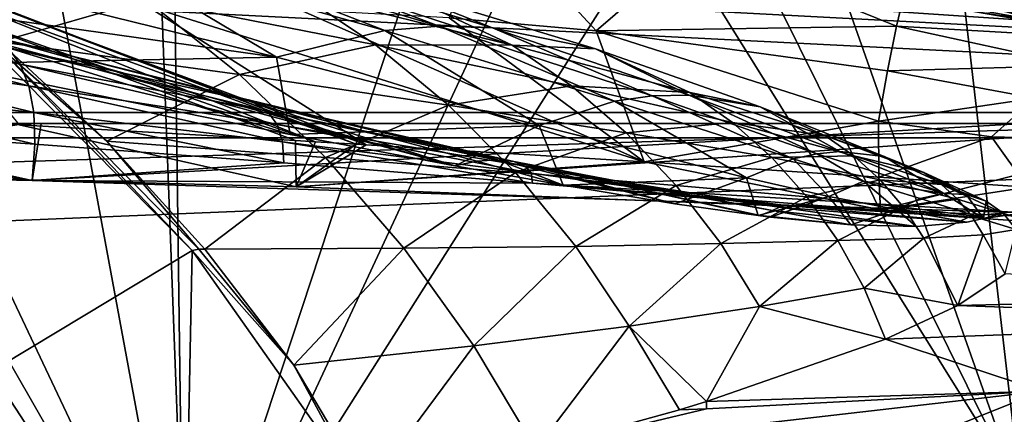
# Model space of a CAD drawing. Header units: metres. Extents: x 0 to 804, y -808 to 0.
# Tile 98 of 105: x 564 to 631, y -71 to -44. Entities that reach past the tile are written whole.
import ezdxf

# ---------------------------------------------------------------- set-up
doc = ezdxf.new("R2010")
doc.units = ezdxf.units.M

msp = doc.modelspace()

# ---------------------------------------------------------------- linework, layer by layer
at = {"layer": 'None0'}
for points in [[(34.402058, -4.519207, 2063.059814), (64.544334, -51.518902, 2063.059814), (737.401917, -51.518902, 2063.059814)], [(743.104004, -37.838261, 2063.059814), (34.402058, -4.519207, 2063.059814), (737.401917, -51.518902, 2063.059814)], [(34.402058, -4.519207, 163.059708), (743.104004, -37.838261, 163.059708), (737.401917, -51.518902, 163.059708)], [(737.401917, -51.518902, 163.059708), (64.544334, -51.518902, 163.059708), (34.402058, -4.519207, 163.059708)], [(574.982361, -88.528107, 1566.821411), (516.306519, -95.875656, 1567.013794), (525.129395, -11.87823, 1564.814331)], [(561.35553, -14.86791, 1564.892578), (574.982361, -88.528107, 1566.821411), (525.129395, -11.87823, 1564.814331)], [(574.9823, -88.527664, 619.824524), (516.768494, -95.829849, 620.015747), (531.47168, -12.395389, 617.830933)], [(531.47168, -12.395389, 617.830933), (574.027771, -17.473251, 617.963867), (574.9823, -88.527664, 619.824524)], [(516.302612, -95.876038, 658.803223), (575.176331, -88.498238, 658.996399), (539.465332, -13.01193, 660.973083)], [(575.176331, -88.498238, 658.996399), (572.503723, -16.928637, 660.870483), (539.465332, -13.01193, 660.973083)], [(574.982361, -88.528107, 1566.821411), (561.35553, -14.86791, 1564.892578), (597.250549, -20.886278, 1565.050171)], [(572.503723, -16.928637, 660.870483), (575.176331, -88.498238, 658.996399), (605.495239, -23.331985, 660.70282)], [(574.027771, -17.473251, 617.963867), (614.202637, -26.577866, 618.202332), (574.9823, -88.527664, 619.824524)], [(632.211914, -76.997208, 1566.519531), (574.982361, -88.528107, 1566.821411), (597.250549, -20.886278, 1565.050171)], [(632.211914, -76.997208, 1566.519531), (597.250549, -20.886278, 1565.050171), (632.556213, -29.892569, 1565.286011)], [(631.988831, -77.053406, 619.524048), (625.740479, -22.823589, 618.104004), (637.646545, -21.415346, 618.067139)], [(575.176331, -88.498238, 658.996399), (632.083984, -77.029442, 659.296692), (605.495239, -23.331985, 660.70282)], [(605.495239, -23.331985, 660.70282), (632.083984, -77.029442, 659.296692), (637.904785, -32.151726, 660.471863)], [(614.202637, -26.577866, 618.202332), (625.740479, -22.823589, 618.104004), (631.988831, -77.053406, 619.524048)], [(574.9823, -88.527664, 619.824524), (614.202637, -26.577866, 618.202332), (631.988831, -77.053406, 619.524048)], [(603.039551, -45.222408, 258.998566), (595.581177, -37.132679, 307.957336), (593.052979, -44.340527, 258.627472)], [(595.581177, -37.132679, 307.957336), (603.039551, -45.222408, 258.998566), (609.8349, -39.349033, 308.665802)], [(638.367249, -42.440201, 1512.586548), (681.327271, -48.161568, 1564.273438), (625.368896, -38.148144, 1512.607178)], [(681.327271, -48.161568, 1564.273438), (667.40155, -42.403435, 1563.961304), (625.368896, -38.148144, 1512.607178)], [(609.634644, -39.954979, 1459.060791), (649.217529, -46.141464, 1512.544556), (603.96759, -38.531601, 1459.096313)], [(649.217529, -46.141464, 1512.544556), (644.067993, -44.380733, 1512.568237), (603.96759, -38.531601, 1459.096313)], [(573.929993, -39.444504, 1754.553345), (588.676697, -45.189301, 1805.216797), (568.90564, -39.607304, 1753.689575)], [(588.676697, -45.189301, 1805.216797), (573.929993, -39.444504, 1754.553345), (592.363281, -44.895271, 1806.078979)], [(592.363281, -44.895271, 1806.078979), (573.929993, -39.444504, 1754.553345), (578.896667, -39.7953, 1755.403564)], [(597.321045, -46.189968, 1758.67395), (588.481873, -42.018894, 1757.064331), (577.057251, -39.522202, 1707.475098)], [(582.708191, -42.575039, 1708.130371), (597.321045, -46.189968, 1758.67395), (577.057251, -39.522202, 1707.475098)], [(609.8349, -39.349033, 308.665802), (603.039551, -45.222408, 258.998566), (623.483276, -44.89756, 284.594604)], [(623.483276, -44.89756, 284.594604), (624.124878, -42.226002, 309.453125), (609.8349, -39.349033, 308.665802)], [(554.622681, -39.843433, 1610.544678), (562.45459, -45.963379, 1610.417725), (572.43573, -43.085873, 1659.098511)], [(558.856689, -41.474056, 1751.921875), (568.90564, -39.607304, 1753.689575), (581.303345, -47.000538, 1803.460449)], [(568.90564, -39.607304, 1753.689575), (588.676697, -45.189301, 1805.216797), (581.303345, -47.000538, 1803.460449)], [(596.004089, -45.008877, 1806.93042), (578.896667, -39.7953, 1755.403564), (588.481873, -42.018894, 1757.064331)], [(596.004089, -45.008877, 1806.93042), (592.363281, -44.895271, 1806.078979), (578.896667, -39.7953, 1755.403564)], [(609.634644, -39.954979, 1459.060791), (614.870483, -41.233089, 1459.01709), (653.801697, -47.692192, 1512.515503)], [(649.217529, -46.141464, 1512.544556), (609.634644, -39.954979, 1459.060791), (653.801697, -47.692192, 1512.515503)], [(558.856689, -41.474056, 1751.921875), (581.303345, -47.000538, 1803.460449), (553.916443, -43.169319, 1751.017944)], [(614.870483, -41.233089, 1459.01709), (657.832947, -48.948143, 1512.481201), (653.801697, -47.692192, 1512.515503)], [(619.68573, -42.299156, 1458.965454), (657.832947, -48.948143, 1512.481201), (614.870483, -41.233089, 1459.01709)], [(603.009399, -46.444077, 1808.601807), (596.004089, -45.008877, 1806.93042), (588.481873, -42.018894, 1757.064331)], [(603.009399, -46.444077, 1808.601807), (588.481873, -42.018894, 1757.064331), (597.321045, -46.189968, 1758.67395)], [(556.945068, -43.262981, 257.789948), (583.9552, -52.764469, 210.920074), (559.164978, -42.877747, 257.648773)], [(583.9552, -52.764469, 210.920074), (586.724609, -52.930065, 210.92009), (559.164978, -42.877747, 257.648773)], [(586.724609, -52.930065, 210.92009), (561.107788, -43.064964, 257.740479), (559.164978, -42.877747, 257.648773)], [(572.43573, -43.085873, 1659.098511), (588.037781, -46.169842, 1708.771484), (582.708191, -42.575039, 1708.130371)], [(588.037781, -46.169842, 1708.771484), (597.321045, -46.189968, 1758.67395), (582.708191, -42.575039, 1708.130371)], [(619.68573, -42.299156, 1458.965454), (628.800171, -43.90015, 1467.920044), (657.832947, -48.948143, 1512.481201)], [(638.505066, -45.75605, 310.319244), (624.124878, -42.226002, 309.453125), (623.483276, -44.89756, 284.594604)], [(638.505066, -45.75605, 310.319244), (643.750183, -43.266453, 360.628571), (624.124878, -42.226002, 309.453125)], [(628.258179, -43.142933, 1458.837891), (636.74408, -42.75631, 1458.678223), (670.749695, -50.159603, 1512.290527)], [(546.293579, -42.93856, 1904.224976), (563.858215, -47.483948, 1929.891968), (547.032654, -44.529621, 1931.121948)], [(546.293579, -42.93856, 1904.224976), (563.005493, -46.352139, 1903.051514), (563.858215, -47.483948, 1929.891968)], [(581.303345, -47.000538, 1803.460449), (558.620056, -47.468063, 1768.466309), (553.916443, -43.169319, 1751.017944)], [(563.78302, -51.612461, 210.920059), (582.597839, -52.683929, 210.920059), (556.945068, -43.262981, 257.789948)], [(556.945068, -43.262981, 257.789948), (582.597839, -52.683929, 210.920059), (583.9552, -52.764469, 210.920074)], [(562.174011, -43.567089, 257.80542), (561.107788, -43.064964, 257.740479), (586.724609, -52.930065, 210.92009)], [(562.174011, -43.567089, 257.80542), (587.40271, -52.970856, 210.92009), (572.446289, -43.523407, 258.025757)], [(562.45459, -45.963379, 1610.417725), (578.768677, -48.184128, 1659.429321), (572.43573, -43.085873, 1659.098511)], [(578.768677, -48.184128, 1659.429321), (588.037781, -46.169842, 1708.771484), (572.43573, -43.085873, 1659.098511)], [(572.446289, -43.523407, 258.025757), (587.40271, -52.970856, 210.92009), (606.316406, -54.145138, 210.92009)], [(572.446289, -43.523407, 258.025757), (606.316406, -54.145138, 210.92009), (582.88739, -43.775658, 258.303192)], [(664.481018, -50.06657, 1512.396606), (632.402344, -44.353867, 1467.920044), (628.258179, -43.142933, 1458.837891)], [(664.481018, -50.06657, 1512.396606), (628.258179, -43.142933, 1458.837891), (670.749695, -50.159603, 1512.290527)], [(587.40271, -52.970856, 210.92009), (562.174011, -43.567089, 257.80542), (586.724609, -52.930065, 210.92009)], [(606.316406, -54.145138, 210.92009), (593.052979, -44.340527, 258.627472), (582.88739, -43.775658, 258.303192)], [(628.800171, -43.90015, 1467.920044), (629.248962, -43.969681, 1467.920044), (657.832947, -48.948143, 1512.481201)], [(657.832947, -48.948143, 1512.481201), (629.248962, -43.969681, 1467.920044), (629.697937, -44.039238, 1467.920044)], [(657.832947, -48.948143, 1512.481201), (629.697937, -44.039238, 1467.920044), (664.481018, -50.06657, 1512.396606)], [(629.697937, -44.039238, 1467.920044), (630.595886, -44.178352, 1467.920044), (664.481018, -50.06657, 1512.396606)], [(664.481018, -50.06657, 1512.396606), (630.595886, -44.178352, 1467.920044), (630.770508, -44.205406, 1467.920044)], [(630.770508, -44.205406, 1467.920044), (631.495361, -44.307446, 1467.920044), (664.481018, -50.06657, 1512.396606)], [(547.032654, -44.529621, 1931.121948), (563.858215, -47.483948, 1929.891968), (564.450073, -48.962646, 1956.687866)], [(547.032654, -44.529621, 1931.121948), (564.450073, -48.962646, 1956.687866), (547.546082, -46.535404, 1957.961548)], [(606.316406, -54.145138, 210.92009), (603.039551, -45.222408, 258.998566), (593.052979, -44.340527, 258.627472)], [(558.620056, -47.468063, 1768.466309), (582.220764, -52.27866, 1820.92334), (558.884705, -45.103973, 1822.396973)], [(558.884705, -45.103973, 1822.396973), (582.220764, -52.27866, 1820.92334), (593.423279, -54.407516, 1850.788818)], [(561.89209, -45.574219, 1876.180054), (558.884705, -45.103973, 1822.396973), (593.423279, -54.407516, 1850.788818)], [(581.303345, -47.000538, 1803.460449), (588.676697, -45.189301, 1805.216797), (599.171509, -51.651829, 1854.653687)], [(604.289429, -50.010891, 1856.190674), (588.676697, -45.189301, 1805.216797), (592.363281, -44.895271, 1806.078979)], [(599.171509, -51.651829, 1854.653687), (588.676697, -45.189301, 1805.216797), (604.289429, -50.010891, 1856.190674)], [(596.004089, -45.008877, 1806.93042), (606.848328, -49.649117, 1856.947144), (592.363281, -44.895271, 1806.078979)], [(606.848328, -49.649117, 1856.947144), (604.289429, -50.010891, 1856.190674), (592.363281, -44.895271, 1806.078979)], [(603.009399, -46.444077, 1808.601807), (609.372864, -49.593063, 1857.695679), (596.004089, -45.008877, 1806.93042)], [(609.372864, -49.593063, 1857.695679), (606.848328, -49.649117, 1856.947144), (596.004089, -45.008877, 1806.93042)], [(603.039551, -45.222408, 258.998566), (622.86261, -47.949226, 259.881287), (623.483276, -44.89756, 284.594604)], [(622.263855, -51.371399, 235.320496), (603.039551, -45.222408, 258.998566), (606.316406, -54.145138, 210.92009)], [(622.263855, -51.371399, 235.320496), (622.86261, -47.949226, 259.881287), (603.039551, -45.222408, 258.998566)], [(623.483276, -44.89756, 284.594604), (622.86261, -47.949226, 259.881287), (635.74469, -47.574886, 285.304077)], [(635.74469, -47.574886, 285.304077), (638.505066, -45.75605, 310.319244), (623.483276, -44.89756, 284.594604)], [(575.568054, -60.182438, 1606.939331), (561.372314, -45.873329, 1607.313965), (516.302612, -95.876038, 1606.004639)], [(561.372314, -45.873329, 1607.313965), (575.568054, -60.182438, 1606.939331), (561.945007, -45.897835, 1608.996704)], [(593.423279, -54.407516, 1850.788818), (578.427185, -49.685158, 1874.961426), (561.89209, -45.574219, 1876.180054)], [(578.427185, -49.685158, 1874.961426), (579.695129, -50.042881, 1901.756714), (561.89209, -45.574219, 1876.180054)], [(561.89209, -45.574219, 1876.180054), (579.695129, -50.042881, 1901.756714), (563.005493, -46.352139, 1903.051514)], [(561.945007, -45.897835, 1608.996704), (575.568054, -60.182438, 1606.939331), (576.00238, -60.082447, 1608.661255)], [(561.945007, -45.897835, 1608.996704), (569.739502, -52.726048, 1610.273926), (562.45459, -45.963379, 1610.417725)], [(561.945007, -45.897835, 1608.996704), (576.00238, -60.082447, 1608.661255), (569.739502, -52.726048, 1610.273926)], [(562.45459, -45.963379, 1610.417725), (569.739502, -52.726048, 1610.273926), (578.768677, -48.184128, 1659.429321)], [(578.768677, -48.184128, 1659.429321), (593.001526, -50.276997, 1709.399292), (588.037781, -46.169842, 1708.771484)], [(593.001526, -50.276997, 1709.399292), (601.360596, -48.959869, 1759.460815), (588.037781, -46.169842, 1708.771484)], [(588.037781, -46.169842, 1708.771484), (601.360596, -48.959869, 1759.460815), (597.321045, -46.189968, 1758.67395)], [(609.422546, -49.424957, 1810.232666), (603.009399, -46.444077, 1808.601807), (597.321045, -46.189968, 1758.67395)], [(601.360596, -48.959869, 1759.460815), (609.422546, -49.424957, 1810.232666), (597.321045, -46.189968, 1758.67395)], [(547.546082, -46.535404, 1957.961548), (564.780884, -50.780342, 1983.426147), (547.833679, -48.948502, 1984.72937)], [(547.546082, -46.535404, 1957.961548), (564.450073, -48.962646, 1956.687866), (564.780884, -50.780342, 1983.426147)], [(579.695129, -50.042881, 1901.756714), (580.665894, -50.681149, 1928.533569), (563.005493, -46.352139, 1903.051514)], [(563.005493, -46.352139, 1903.051514), (580.665894, -50.681149, 1928.533569), (563.858215, -47.483948, 1929.891968)], [(609.422546, -49.424957, 1810.232666), (614.214722, -50.386955, 1859.168823), (603.009399, -46.444077, 1808.601807)], [(614.214722, -50.386955, 1859.168823), (609.372864, -49.593063, 1857.695679), (603.009399, -46.444077, 1808.601807)], [(582.220764, -52.27866, 1820.92334), (558.620056, -47.468063, 1768.466309), (581.303345, -47.000538, 1803.460449)], [(563.858215, -47.483948, 1929.891968), (581.339111, -51.592628, 1955.280029), (564.450073, -48.962646, 1956.687866)], [(580.665894, -50.681149, 1928.533569), (581.339111, -51.592628, 1955.280029), (563.858215, -47.483948, 1929.891968)], [(599.171509, -51.651829, 1854.653687), (582.220764, -52.27866, 1820.92334), (581.303345, -47.000538, 1803.460449)], [(569.739502, -52.726048, 1610.273926), (584.624268, -53.843201, 1659.745361), (578.768677, -48.184128, 1659.429321)], [(578.768677, -48.184128, 1659.429321), (584.624268, -53.843201, 1659.745361), (593.001526, -50.276997, 1709.399292)], [(632.893372, -49.796844, 260.392914), (622.86261, -47.949226, 259.881287), (622.263855, -51.371399, 235.320496)], [(622.86261, -47.949226, 259.881287), (632.893372, -49.796844, 260.392914), (635.74469, -47.574886, 285.304077)], [(547.833679, -48.948502, 1984.72937), (564.780884, -50.780342, 1983.426147), (564.850586, -52.928921, 2010.093628)], [(547.895508, -51.761303, 2011.410889), (547.833679, -48.948502, 1984.72937), (564.850586, -52.928921, 2010.093628)], [(564.450073, -48.962646, 1956.687866), (581.339111, -51.592628, 1955.280029), (581.714783, -52.768955, 1981.984253)], [(564.780884, -50.780342, 1983.426147), (564.450073, -48.962646, 1956.687866), (581.714783, -52.768955, 1981.984253)], [(593.001526, -50.276997, 1709.399292), (605.096741, -52.154499, 1760.236694), (601.360596, -48.959869, 1759.460815)], [(605.096741, -52.154499, 1760.236694), (612.327515, -51.458565, 1811.033813), (601.360596, -48.959869, 1759.460815)], [(601.360596, -48.959869, 1759.460815), (612.327515, -51.458565, 1811.033813), (609.422546, -49.424957, 1810.232666)], [(612.327515, -51.458565, 1811.033813), (618.612488, -52.340107, 1860.611694), (609.422546, -49.424957, 1810.232666)], [(609.422546, -49.424957, 1810.232666), (618.612488, -52.340107, 1860.611694), (614.214722, -50.386955, 1859.168823)], [(594.928223, -54.100361, 1873.629639), (578.427185, -49.685158, 1874.961426), (593.423279, -54.407516, 1850.788818)], [(579.695129, -50.042881, 1901.756714), (578.427185, -49.685158, 1874.961426), (596.356445, -54.009632, 1900.340942)], [(578.427185, -49.685158, 1874.961426), (594.928223, -54.100361, 1873.629639), (596.356445, -54.009632, 1900.340942)], [(596.356445, -54.009632, 1900.340942), (597.449646, -54.120232, 1927.047363), (579.695129, -50.042881, 1901.756714)], [(597.449646, -54.120232, 1927.047363), (580.665894, -50.681149, 1928.533569), (579.695129, -50.042881, 1901.756714)], [(613.272034, -55.227154, 1907.171143), (599.171509, -51.651829, 1854.653687), (604.289429, -50.010891, 1856.190674)], [(616.462646, -53.926888, 1908.31665), (604.289429, -50.010891, 1856.190674), (606.848328, -49.649117, 1856.947144)], [(616.462646, -53.926888, 1908.31665), (613.272034, -55.227154, 1907.171143), (604.289429, -50.010891, 1856.190674)], [(606.848328, -49.649117, 1856.947144), (609.372864, -49.593063, 1857.695679), (618.057861, -53.58255, 1908.881348)], [(618.057861, -53.58255, 1908.881348), (616.462646, -53.926888, 1908.31665), (606.848328, -49.649117, 1856.947144)], [(609.372864, -49.593063, 1857.695679), (619.630249, -53.442028, 1909.440796), (618.057861, -53.58255, 1908.881348)], [(619.630249, -53.442028, 1909.440796), (609.372864, -49.593063, 1857.695679), (614.214722, -50.386955, 1859.168823)], [(629.952942, -52.433849, 235.594666), (632.893372, -49.796844, 260.392914), (622.263855, -51.371399, 235.320496)], [(640.667358, -52.709721, 249.075043), (632.893372, -49.796844, 260.392914), (629.952942, -52.433849, 235.594666)], [(496.919983, -53.950729, 2041.071045), (530.933167, -50.699184, 2012.585938), (564.659058, -55.400169, 2036.677002)], [(530.933167, -50.699184, 2012.585938), (547.895508, -51.761303, 2011.410889), (564.659058, -55.400169, 2036.677002)], [(564.780884, -50.780342, 1983.426147), (581.792664, -54.201504, 2008.634644), (564.850586, -52.928921, 2010.093628)], [(581.792664, -54.201504, 2008.634644), (564.780884, -50.780342, 1983.426147), (581.714783, -52.768955, 1981.984253)], [(597.449646, -54.120232, 1927.047363), (598.207458, -54.424534, 1953.738525), (580.665894, -50.681149, 1928.533569)], [(598.207458, -54.424534, 1953.738525), (581.339111, -51.592628, 1955.280029), (580.665894, -50.681149, 1928.533569)], [(584.624268, -53.843201, 1659.745361), (597.557617, -54.863064, 1710.014404), (593.001526, -50.276997, 1709.399292)], [(597.557617, -54.863064, 1710.014404), (605.096741, -52.154499, 1760.236694), (593.001526, -50.276997, 1709.399292)], [(618.612488, -52.340107, 1860.611694), (622.63678, -53.764977, 1910.543823), (614.214722, -50.386955, 1859.168823)], [(614.214722, -50.386955, 1859.168823), (622.63678, -53.764977, 1910.543823), (619.630249, -53.442028, 1909.440796)], [(737.401917, -51.518902, 163.059708), (396.130096, -51.518902, 182.490662), (64.544334, -51.518902, 163.059708)], [(430.996582, -51.518902, 2043.136353), (737.401917, -51.518902, 2063.059814), (64.544334, -51.518902, 2063.059814)], [(479.46637, -51.518902, 184.0103), (396.130096, -51.518902, 182.490662), (737.401917, -51.518902, 163.059708)], [(430.996582, -51.518902, 2043.136353), (498.190948, -51.518902, 2041.009888), (737.401917, -51.518902, 2063.059814)], [(562.599915, -51.518902, 188.995483), (479.46637, -51.518902, 184.0103), (737.401917, -51.518902, 163.059708)], [(564.659058, -55.400169, 2036.677002), (565.275879, -51.518902, 2036.626343), (496.919983, -53.950729, 2041.071045)], [(565.275879, -51.518902, 2036.626343), (498.190948, -51.518902, 2041.009888), (496.919983, -53.950729, 2041.071045)], [(498.190948, -51.518902, 2041.009888), (565.275879, -51.518902, 2036.626343), (737.401917, -51.518902, 2063.059814)], [(562.599915, -51.518902, 188.995483), (645.315613, -51.518902, 197.420395), (542.771484, -54.783512, 187.491394)], [(542.771484, -54.783512, 187.491394), (645.315613, -51.518902, 197.420395), (582.643433, -55.83897, 190.718948)], [(737.401917, -51.518902, 163.059708), (645.315613, -51.518902, 197.420395), (562.599915, -51.518902, 188.995483)], [(632.175598, -57.60709, 2029.990601), (632.175598, -51.518902, 2029.990601), (564.659058, -55.400169, 2036.677002)], [(632.175598, -51.518902, 2029.990601), (565.275879, -51.518902, 2036.626343), (564.659058, -55.400169, 2036.677002)], [(737.401917, -51.518902, 2063.059814), (565.275879, -51.518902, 2036.626343), (632.175598, -51.518902, 2029.990601)], [(645.315613, -51.518902, 197.420395), (622.404968, -57.403637, 194.737793), (582.643433, -55.83897, 190.718948)], [(605.096741, -52.154499, 1760.236694), (614.991699, -53.829269, 1811.826294), (612.327515, -51.458565, 1811.033813)], [(622.275513, -55.182976, 210.92009), (622.263855, -51.371399, 235.320496), (606.316406, -54.145138, 210.92009)], [(614.991699, -53.829269, 1811.826294), (620.585144, -53.72406, 1861.32251), (612.327515, -51.458565, 1811.033813)], [(612.327515, -51.458565, 1811.033813), (620.585144, -53.72406, 1861.32251), (618.612488, -52.340107, 1860.611694)], [(629.952942, -52.433849, 235.594666), (622.263855, -51.371399, 235.320496), (622.275513, -55.182976, 210.92009)], [(645.315613, -51.518902, 197.420395), (642.253601, -58.293789, 197.045486), (622.404968, -57.403637, 194.737793)], [(582.643433, -55.83897, 190.718948), (563.78302, -51.612461, 210.920059), (542.771484, -54.783512, 187.491394)], [(564.659058, -55.400169, 2036.677002), (547.895508, -51.761303, 2011.410889), (564.850586, -52.928921, 2010.093628)], [(582.643433, -55.83897, 190.718948), (582.597839, -52.683929, 210.920059), (563.78302, -51.612461, 210.920059)], [(581.339111, -51.592628, 1955.280029), (598.6297, -54.913704, 1980.404297), (581.714783, -52.768955, 1981.984253)], [(598.207458, -54.424534, 1953.738525), (598.6297, -54.913704, 1980.404297), (581.339111, -51.592628, 1955.280029)], [(593.423279, -54.407516, 1850.788818), (582.220764, -52.27866, 1820.92334), (599.171509, -51.651829, 1854.653687)], [(600.80719, -55.732128, 1873.128906), (593.423279, -54.407516, 1850.788818), (599.171509, -51.651829, 1854.653687)], [(597.557617, -54.863064, 1710.014404), (608.495056, -55.746128, 1761.002075), (605.096741, -52.154499, 1760.236694)], [(600.80719, -55.732128, 1873.128906), (599.171509, -51.651829, 1854.653687), (613.272034, -55.227154, 1907.171143)], [(605.096741, -52.154499, 1760.236694), (608.495056, -55.746128, 1761.002075), (614.991699, -53.829269, 1811.826294)], [(564.850586, -52.928921, 2010.093628), (581.792664, -54.201504, 2008.634644), (564.659058, -55.400169, 2036.677002)], [(576.00238, -60.082447, 1608.661255), (576.426453, -60.081657, 1610.114624), (569.739502, -52.726048, 1610.273926)], [(569.739502, -52.726048, 1610.273926), (576.426453, -60.081657, 1610.114624), (584.624268, -53.843201, 1659.745361)], [(581.714783, -52.768955, 1981.984253), (598.6297, -54.913704, 1980.404297), (598.716248, -55.578587, 2007.034302)], [(598.716248, -55.578587, 2007.034302), (581.792664, -54.201504, 2008.634644), (581.714783, -52.768955, 1981.984253)], [(583.9552, -52.764469, 210.920074), (582.597839, -52.683929, 210.920059), (582.643433, -55.83897, 190.718948)], [(586.724609, -52.930065, 210.92009), (583.9552, -52.764469, 210.920074), (582.643433, -55.83897, 190.718948)], [(620.585144, -53.72406, 1861.32251), (625.34729, -54.860771, 1911.626465), (618.612488, -52.340107, 1860.611694)], [(618.612488, -52.340107, 1860.611694), (625.34729, -54.860771, 1911.626465), (622.63678, -53.764977, 1910.543823)], [(632.402344, -55.857307, 210.92009), (629.952942, -52.433849, 235.594666), (622.275513, -55.182976, 210.92009)], [(632.402344, -55.857307, 210.92009), (640.667358, -52.709721, 249.075043), (629.952942, -52.433849, 235.594666)], [(582.643433, -55.83897, 190.718948), (587.40271, -52.970856, 210.92009), (586.724609, -52.930065, 210.92009)], [(606.316406, -54.145138, 210.92009), (587.40271, -52.970856, 210.92009), (582.643433, -55.83897, 190.718948)], [(618.057861, -53.58255, 1908.881348), (621.22937, -55.445381, 1934.729492), (616.462646, -53.926888, 1908.31665)], [(619.630249, -53.442028, 1909.440796), (626.700623, -56.301331, 1961.934692), (618.057861, -53.58255, 1908.881348)], [(626.700623, -56.301331, 1961.934692), (621.22937, -55.445381, 1934.729492), (618.057861, -53.58255, 1908.881348)], [(622.63678, -53.764977, 1910.543823), (626.700623, -56.301331, 1961.934692), (619.630249, -53.442028, 1909.440796)], [(581.792664, -54.201504, 2008.634644), (598.716248, -55.578587, 2007.034302), (564.659058, -55.400169, 2036.677002)], [(576.426453, -60.081657, 1610.114624), (589.95813, -60.01965, 1660.047974), (584.624268, -53.843201, 1659.745361)], [(622.404968, -57.403637, 194.737793), (606.316406, -54.145138, 210.92009), (582.643433, -55.83897, 190.718948)], [(589.95813, -60.01965, 1660.047974), (597.557617, -54.863064, 1710.014404), (584.624268, -53.843201, 1659.745361)], [(600.80719, -55.732128, 1873.128906), (594.928223, -54.100361, 1873.629639), (593.423279, -54.407516, 1850.788818)], [(596.356445, -54.009632, 1900.340942), (594.928223, -54.100361, 1873.629639), (600.80719, -55.732128, 1873.128906)], [(597.449646, -54.120232, 1927.047363), (596.356445, -54.009632, 1900.340942), (608.409058, -56.990982, 1899.27356)], [(608.409058, -56.990982, 1899.27356), (596.356445, -54.009632, 1900.340942), (600.80719, -55.732128, 1873.128906)], [(614.203613, -57.800331, 1925.433716), (597.449646, -54.120232, 1927.047363), (614.070313, -57.797218, 1921.716919)], [(614.070313, -57.797218, 1921.716919), (597.449646, -54.120232, 1927.047363), (608.409058, -56.990982, 1899.27356)], [(614.203613, -57.800331, 1925.433716), (615.049133, -57.457684, 1952.063965), (597.449646, -54.120232, 1927.047363)], [(615.049133, -57.457684, 1952.063965), (598.207458, -54.424534, 1953.738525), (597.449646, -54.120232, 1927.047363)], [(622.404968, -57.403637, 194.737793), (622.275513, -55.182976, 210.92009), (606.316406, -54.145138, 210.92009)], [(608.495056, -55.746128, 1761.002075), (617.387695, -56.515072, 1812.610352), (614.991699, -53.829269, 1811.826294)], [(616.462646, -53.926888, 1908.31665), (618.874512, -56.49683, 1933.832886), (613.272034, -55.227154, 1907.171143)], [(614.991699, -53.829269, 1811.826294), (622.377258, -55.360832, 1862.026611), (620.585144, -53.72406, 1861.32251)], [(614.991699, -53.829269, 1811.826294), (617.387695, -56.515072, 1812.610352), (622.377258, -55.360832, 1862.026611)], [(621.22937, -55.445381, 1934.729492), (618.874512, -56.49683, 1933.832886), (616.462646, -53.926888, 1908.31665)], [(622.377258, -55.360832, 1862.026611), (626.551697, -55.680248, 1912.160767), (620.585144, -53.72406, 1861.32251)], [(620.585144, -53.72406, 1861.32251), (626.551697, -55.680248, 1912.160767), (625.34729, -54.860771, 1911.626465)], [(625.34729, -54.860771, 1911.626465), (628.214539, -56.36594, 1962.532471), (622.63678, -53.764977, 1910.543823)], [(622.63678, -53.764977, 1910.543823), (628.214539, -56.36594, 1962.532471), (626.700623, -56.301331, 1961.934692)], [(601.668213, -59.890942, 1710.618042), (597.557617, -54.863064, 1710.014404), (589.95813, -60.01965, 1660.047974)], [(608.495056, -55.746128, 1761.002075), (597.557617, -54.863064, 1710.014404), (601.668213, -59.890942, 1710.618042)], [(615.049133, -57.457684, 1952.063965), (615.519897, -57.214081, 1978.686646), (598.207458, -54.424534, 1953.738525)], [(615.519897, -57.214081, 1978.686646), (598.6297, -54.913704, 1980.404297), (598.207458, -54.424534, 1953.738525)], [(598.6297, -54.913704, 1980.404297), (615.615723, -57.059845, 2005.293335), (598.716248, -55.578587, 2007.034302)], [(615.519897, -57.214081, 1978.686646), (615.615723, -57.059845, 2005.293335), (598.6297, -54.913704, 1980.404297)], [(626.551697, -55.680248, 1912.160767), (629.580444, -56.816967, 1963.120239), (625.34729, -54.860771, 1911.626465)], [(625.34729, -54.860771, 1911.626465), (629.580444, -56.816967, 1963.120239), (628.214539, -56.36594, 1962.532471)], [(564.659058, -55.400169, 2036.677002), (598.716248, -55.578587, 2007.034302), (632.175598, -57.60709, 2029.990601)], [(598.716248, -55.578587, 2007.034302), (629.402161, -57.99292, 2014.920044), (632.175598, -57.60709, 2029.990601)], [(598.716248, -55.578587, 2007.034302), (615.615723, -57.059845, 2005.293335), (629.402161, -57.99292, 2014.920044)], [(608.409058, -56.990982, 1899.27356), (600.80719, -55.732128, 1873.128906), (613.272034, -55.227154, 1907.171143)], [(613.272034, -55.227154, 1907.171143), (614.070313, -57.797218, 1921.716919), (608.409058, -56.990982, 1899.27356)], [(618.874512, -56.49683, 1933.832886), (614.070313, -57.797218, 1921.716919), (613.272034, -55.227154, 1907.171143)], [(617.387695, -56.515072, 1812.610352), (623.968201, -57.233929, 1862.724609), (622.377258, -55.360832, 1862.026611)], [(618.874512, -56.49683, 1933.832886), (621.22937, -55.445381, 1934.729492), (623.500183, -57.38763, 1960.707153)], [(625.10614, -56.640629, 1961.326172), (621.22937, -55.445381, 1934.729492), (626.700623, -56.301331, 1961.934692)], [(621.22937, -55.445381, 1934.729492), (625.10614, -56.640629, 1961.326172), (623.500183, -57.38763, 1960.707153)], [(632.402344, -55.857307, 210.92009), (622.275513, -55.182976, 210.92009), (622.404968, -57.403637, 194.737793)], [(622.377258, -55.360832, 1862.026611), (623.968201, -57.233929, 1862.724609), (627.635742, -56.668278, 1912.690674)], [(622.377258, -55.360832, 1862.026611), (627.635742, -56.668278, 1912.690674), (626.551697, -55.680248, 1912.160767)], [(611.523987, -59.704006, 1761.757935), (608.495056, -55.746128, 1761.002075), (601.668213, -59.890942, 1710.618042)], [(617.387695, -56.515072, 1812.610352), (608.495056, -55.746128, 1761.002075), (611.523987, -59.704006, 1761.757935)], [(642.253601, -58.293789, 197.045486), (632.402344, -55.857307, 210.92009), (622.404968, -57.403637, 194.737793)], [(629.580444, -56.816967, 1963.120239), (626.551697, -55.680248, 1912.160767), (630.735352, -57.623852, 1963.698608)], [(626.551697, -55.680248, 1912.160767), (627.635742, -56.668278, 1912.690674), (630.735352, -57.623852, 1963.698608)], [(619.49054, -59.491554, 1813.386963), (617.387695, -56.515072, 1812.610352), (611.523987, -59.704006, 1761.757935)], [(618.874512, -56.49683, 1933.832886), (614.917725, -57.902756, 1925.369873), (614.070313, -57.797218, 1921.716919)], [(620.386108, -58.433868, 1951.508789), (614.917725, -57.902756, 1925.369873), (618.874512, -56.49683, 1933.832886)], [(619.49054, -59.491554, 1813.386963), (623.968201, -57.233929, 1862.724609), (617.387695, -56.515072, 1812.610352)], [(623.500183, -57.38763, 1960.707153), (620.386108, -58.433868, 1951.508789), (618.874512, -56.49683, 1933.832886)], [(623.500183, -57.38763, 1960.707153), (625.10614, -56.640629, 1961.326172), (629.402161, -57.99292, 2014.920044)], [(623.968201, -57.233929, 1862.724609), (628.585693, -57.813854, 1913.216309), (627.635742, -56.668278, 1912.690674)], [(629.402161, -57.99292, 2014.920044), (625.10614, -56.640629, 1961.326172), (626.700623, -56.301331, 1961.934692)], [(628.214539, -56.36594, 1962.532471), (629.402161, -57.99292, 2014.920044), (626.700623, -56.301331, 1961.934692)], [(627.635742, -56.668278, 1912.690674), (628.585693, -57.813854, 1913.216309), (630.735352, -57.623852, 1963.698608)], [(629.580444, -56.816967, 1963.120239), (629.402161, -57.99292, 2014.920044), (628.214539, -56.36594, 1962.532471)], [(629.580444, -56.816967, 1963.120239), (630.735352, -57.623852, 1963.698608), (629.402161, -57.99292, 2014.920044)], [(620.386108, -58.433868, 1951.508789), (615.049133, -57.457684, 1952.063965), (614.203613, -57.800331, 1925.433716)], [(624.827515, -58.54557, 1977.68103), (615.519897, -57.214081, 1978.686646), (615.049133, -57.457684, 1952.063965)], [(620.386108, -58.433868, 1951.508789), (624.827515, -58.54557, 1977.68103), (615.049133, -57.457684, 1952.063965)], [(628.271912, -58.235283, 2004.019043), (615.615723, -57.059845, 2005.293335), (615.519897, -57.214081, 1978.686646)], [(624.827515, -58.54557, 1977.68103), (628.271912, -58.235283, 2004.019043), (615.519897, -57.214081, 1978.686646)], [(615.615723, -57.059845, 2005.293335), (628.271912, -58.235283, 2004.019043), (629.402161, -57.99292, 2014.920044)], [(625.339294, -59.325039, 1863.41687), (623.968201, -57.233929, 1862.724609), (619.49054, -59.491554, 1813.386963)], [(624.827515, -58.54557, 1977.68103), (620.386108, -58.433868, 1951.508789), (623.500183, -57.38763, 1960.707153)], [(628.271912, -58.235283, 2004.019043), (623.500183, -57.38763, 1960.707153), (629.402161, -57.99292, 2014.920044)], [(628.271912, -58.235283, 2004.019043), (624.827515, -58.54557, 1977.68103), (623.500183, -57.38763, 1960.707153)], [(628.585693, -57.813854, 1913.216309), (623.968201, -57.233929, 1862.724609), (625.339294, -59.325039, 1863.41687)], [(632.175598, -57.60709, 2029.990601), (629.402161, -57.99292, 2014.920044), (632.4021, -58.197758, 2014.920044)], [(614.917725, -57.902756, 1925.369873), (614.203613, -57.800331, 1925.433716), (614.070313, -57.797218, 1921.716919)], [(614.917725, -57.902756, 1925.369873), (620.386108, -58.433868, 1951.508789), (614.203613, -57.800331, 1925.433716)], [(625.339294, -59.325039, 1863.41687), (629.389099, -59.104771, 1913.738281), (628.585693, -57.813854, 1913.216309)], [(628.585693, -57.813854, 1913.216309), (631.622681, -58.745232, 1964.268799), (630.735352, -57.623852, 1963.698608)], [(629.389099, -59.104771, 1913.738281), (631.622681, -58.745232, 1964.268799), (628.585693, -57.813854, 1913.216309)], [(630.735352, -57.623852, 1963.698608), (632.4021, -58.197758, 2014.920044), (629.402161, -57.99292, 2014.920044)], [(631.622681, -58.745232, 1964.268799), (632.4021, -58.197758, 2014.920044), (630.735352, -57.623852, 1963.698608)], [(630.870605, -61.766499, 1922.515991), (631.622681, -58.745232, 1964.268799), (629.389099, -59.104771, 1913.738281)], [(614.155884, -63.994419, 1762.505005), (619.49054, -59.491554, 1813.386963), (611.523987, -59.704006, 1761.757935)], [(621.278259, -62.731968, 1814.156494), (619.49054, -59.491554, 1813.386963), (614.155884, -63.994419, 1762.505005)], [(621.278259, -62.731968, 1814.156494), (625.339294, -59.325039, 1863.41687), (619.49054, -59.491554, 1813.386963)], [(621.278259, -62.731968, 1814.156494), (627.654846, -63.9198, 1868.650635), (625.339294, -59.325039, 1863.41687)], [(627.654846, -63.9198, 1868.650635), (629.389099, -59.104771, 1913.738281), (625.339294, -59.325039, 1863.41687)], [(627.654846, -63.9198, 1868.650635), (630.870605, -61.766499, 1922.515991), (629.389099, -59.104771, 1913.738281)], [(574.982361, -88.528107, 1606.197021), (575.568054, -60.182438, 1606.939331), (516.302612, -95.876038, 1606.004639)], [(587.071899, -76.514389, 1606.511597), (575.568054, -60.182438, 1606.939331), (574.982361, -88.528107, 1606.197021)], [(575.568054, -60.182438, 1606.939331), (582.47052, -67.975624, 1609.941162), (576.00238, -60.082447, 1608.661255)], [(575.568054, -60.182438, 1606.939331), (587.071899, -76.514389, 1606.511597), (582.47052, -67.975624, 1609.941162)], [(576.00238, -60.082447, 1608.661255), (582.47052, -67.975624, 1609.941162), (576.426453, -60.081657, 1610.114624)], [(582.47052, -67.975624, 1609.941162), (589.95813, -60.01965, 1660.047974), (576.426453, -60.081657, 1610.114624)], [(582.47052, -67.975624, 1609.941162), (594.731018, -66.665855, 1660.338257), (589.95813, -60.01965, 1660.047974)], [(594.731018, -66.665855, 1660.338257), (601.668213, -59.890942, 1710.618042), (589.95813, -60.01965, 1660.047974)], [(594.731018, -66.665855, 1660.338257), (605.299744, -65.319962, 1711.21106), (601.668213, -59.890942, 1710.618042)], [(605.299744, -65.319962, 1711.21106), (611.523987, -59.704006, 1761.757935), (601.668213, -59.890942, 1710.618042)], [(605.299744, -65.319962, 1711.21106), (614.155884, -63.994419, 1762.505005), (611.523987, -59.704006, 1761.757935)], [(630.870605, -61.766499, 1922.515991), (627.654846, -63.9198, 1868.650635), (656.352173, -63.236778, 1867.94043)], [(614.155884, -63.994419, 1762.505005), (622.731628, -66.207794, 1814.919922), (621.278259, -62.731968, 1814.156494)], [(622.731628, -66.207794, 1814.919922), (627.654846, -63.9198, 1868.650635), (621.278259, -62.731968, 1814.156494)], [(656.352173, -63.236778, 1867.94043), (627.654846, -63.9198, 1868.650635), (656.297974, -64.970215, 1814.935547)], [(605.299744, -65.319962, 1711.21106), (610.56073, -70.457932, 1724.672607), (614.155884, -63.994419, 1762.505005)], [(610.56073, -70.457932, 1724.672607), (622.731628, -66.207794, 1814.919922), (614.155884, -63.994419, 1762.505005)], [(627.654846, -63.9198, 1868.650635), (622.731628, -66.207794, 1814.919922), (656.297974, -64.970215, 1814.935547)], [(656.297974, -64.970215, 1814.935547), (622.731628, -66.207794, 1814.919922), (633.399597, -69.762184, 1712.911987)], [(594.731018, -66.665855, 1660.338257), (598.931458, -73.722572, 1660.735229), (605.299744, -65.319962, 1711.21106)], [(598.931458, -73.722572, 1660.735229), (608.724365, -71.013, 1713.585449), (605.299744, -65.319962, 1711.21106)], [(605.299744, -65.319962, 1711.21106), (608.724365, -71.013, 1713.585449), (610.56073, -70.457932, 1724.672607)], [(633.399597, -69.762184, 1712.911987), (622.731628, -66.207794, 1814.919922), (610.56073, -70.457932, 1724.672607)], [(582.47052, -67.975624, 1609.941162), (587.484253, -76.424942, 1608.269531), (594.731018, -66.665855, 1660.338257)], [(587.484253, -76.424942, 1608.269531), (598.931458, -73.722572, 1660.735229), (594.731018, -66.665855, 1660.338257)], [(587.071899, -76.514389, 1606.511597), (587.483704, -76.425751, 1608.265381), (582.47052, -67.975624, 1609.941162)], [(582.47052, -67.975624, 1609.941162), (587.483704, -76.425751, 1608.265381), (587.484253, -76.424942, 1608.269531)], [(633.399597, -69.762184, 1712.911987), (598.931458, -73.722572, 1660.735229), (620.453674, -74.942093, 1608.117676)], [(633.399597, -69.762184, 1712.911987), (610.549316, -70.95475, 1713.538452), (598.931458, -73.722572, 1660.735229)], [(633.399597, -69.762184, 1712.911987), (610.56073, -70.457932, 1724.672607), (610.549316, -70.95475, 1713.538452)], [(653.240234, -71.287537, 1608.008789), (633.399597, -69.762184, 1712.911987), (620.453674, -74.942093, 1608.117676)], [(610.549316, -70.95475, 1713.538452), (608.724365, -71.013, 1713.585449), (598.931458, -73.722572, 1660.735229)], [(610.56073, -70.457932, 1724.672607), (608.724365, -71.013, 1713.585449), (610.549316, -70.95475, 1713.538452)], [(653.240234, -71.287537, 1608.008789), (620.453674, -74.942093, 1608.117676), (652.953613, -71.370918, 1606.646362)]]:
    msp.add_3dface(points, dxfattribs=at)
at = {"layer": 'None012311'}
for points in [[(783.111084, -12.961353, 160.059708), (742.463989, -50.772301, 160.059708), (20.92194, -12.961353, 160.059708)], [(742.463989, -50.772301, 160.059708), (61.568443, -50.772301, 160.059708), (20.92194, -12.961353, 160.059708)], [(783.111084, -15.961353, 163.059708), (20.92194, -15.961353, 163.059708), (744.424927, -52.504349, 163.059708)], [(744.424927, -52.504349, 163.059708), (20.92194, -15.961353, 163.059708), (59.607487, -52.50436, 163.059708)], [(61.568443, -50.772301, 160.059708), (742.463989, -50.772301, 160.059708), (119.574158, -76.38961, 115.689217)], [(742.463989, -50.772301, 160.059708), (684.458252, -76.38961, 115.689217), (119.574158, -76.38961, 115.689217)], [(744.424927, -52.504349, 163.059708), (59.607487, -52.50436, 163.059708), (686.379944, -78.139015, 118.659142)], [(59.607487, -52.50436, 163.059708), (117.652519, -78.139023, 118.659142), (686.379944, -78.139015, 118.659142)]]:
    msp.add_3dface(points, dxfattribs=at)

doc.saveas('drawing.dxf')
